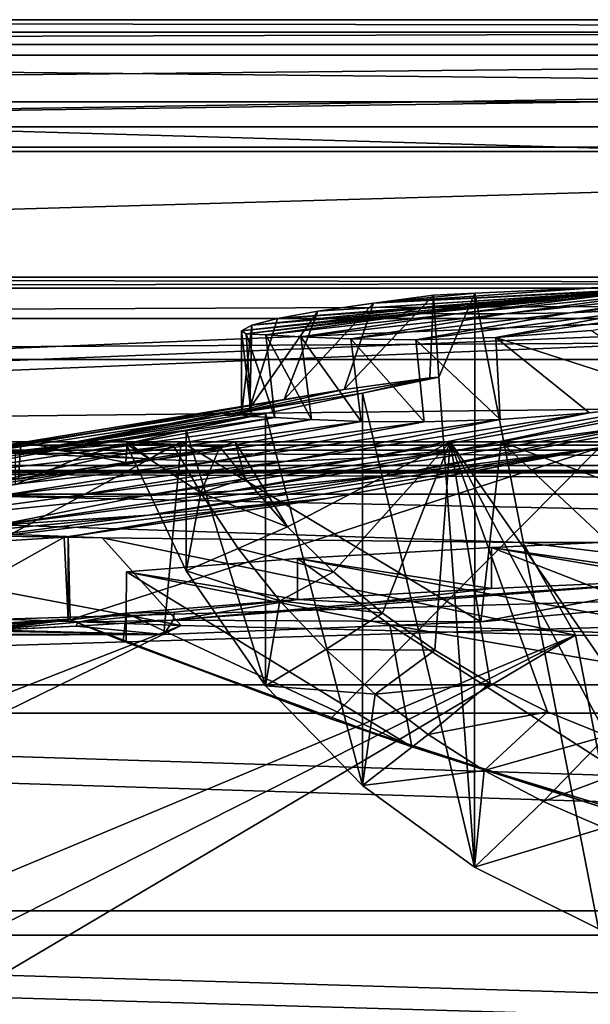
# Model space of a CAD drawing. Header units: metres. Extents: x 0 to 1004, y -708 to 0.
# Tile 73 of 103: x 339 to 408, y -120 to 0. Entities that reach past the tile are written whole.
import ezdxf

# ---------------------------------------------------------------- set-up
doc = ezdxf.new("R2010")
doc.units = ezdxf.units.M

msp = doc.modelspace()

# ---------------------------------------------------------------- linework, layer by layer
at = {"layer": 'top'}
for points in [[(987.022156, -4.297202, 163.059692), (17.022282, -4.297202, 163.059692), (987.022156, -4.297202, 176.059937)], [(17.022282, -4.297202, 163.059692), (17.022282, -4.297202, 176.059692), (987.022156, -4.297202, 176.059937)], [(987.022156, -4.297202, 176.059937), (17.022282, -4.297202, 176.059692), (17.022282, -4.297202, 2050.059814)], [(17.022282, -4.297202, 2063.059814), (987.022156, -4.297202, 2063.059814), (17.022282, -4.297202, 2050.059814)], [(987.022156, -4.297202, 2063.059814), (987.022156, -4.297202, 2050.059814), (17.022282, -4.297202, 2050.059814)], [(17.022282, -4.297202, 2050.059814), (987.022156, -4.297202, 2050.059814), (987.022156, -4.297202, 176.059937)], [(987.022156, -4.297202, 2063.059814), (17.022282, -4.297202, 2063.059814), (953.022278, -31.297201, 2063.059814)], [(953.022278, -31.297201, 2063.059814), (17.022282, -4.297202, 2063.059814), (51.022282, -31.297201, 2063.059814)], [(987.022156, -4.297202, 163.059692), (51.022282, -31.297201, 163.059692), (17.022282, -4.297202, 163.059692)], [(953.022278, -31.297201, 163.059692), (51.022282, -31.297201, 163.059692), (987.022156, -4.297202, 163.059692)], [(445.431732, -30.343277, 1378.304565), (405.0112, -33.7244, 1458.471924), (406.775726, -33.547527, 1378.303345)], [(444.423309, -30.665686, 1458.603882), (405.0112, -33.7244, 1458.471924), (445.431732, -30.343277, 1378.304565)], [(405.202942, -33.707504, 1538.643555), (405.0112, -33.7244, 1458.471924), (444.423309, -30.665686, 1458.603882)], [(445.460052, -30.860767, 1538.892822), (405.202942, -33.707504, 1538.643555), (444.423309, -30.665686, 1458.603882)], [(407.359772, -33.450592, 1618.776489), (405.202942, -33.707504, 1538.643555), (445.460052, -30.860767, 1538.892822)], [(448.494141, -30.01231, 1297.98877), (445.431732, -30.343277, 1378.304565), (406.775726, -33.547527, 1378.303345)], [(448.494141, -30.01231, 1297.98877), (406.775726, -33.547527, 1378.303345), (410.50473, -33.398254, 1298.051392)], [(448.542908, -30.894201, 1619.12146), (407.359772, -33.450592, 1618.776489), (445.460052, -30.860767, 1538.892822)], [(407.359772, -33.450592, 1618.776489), (448.542908, -30.894201, 1619.12146), (411.47229, -33.082756, 1698.821655)], [(953.022278, -31.297201, 2063.059814), (51.022282, -31.297201, 2063.059814), (948.022217, -32.636967, 2063.059814)], [(51.022282, -31.297201, 2063.059814), (56.022282, -32.636948, 2063.059814), (948.022217, -32.636967, 2063.059814)], [(51.022282, -31.297201, 163.059692), (953.022278, -31.297201, 163.059692), (56.022282, -32.636948, 163.059692)], [(953.022278, -31.297201, 163.059692), (948.022217, -32.636967, 163.059692), (56.022282, -32.636948, 163.059692)], [(408.952698, -32.54953, 1924.893555), (381.552948, -34.445732, 1858.187988), (425.519135, -32.142326, 1858.454956)], [(425.519135, -32.142326, 1858.454956), (381.552948, -34.445732, 1858.187988), (417.522095, -32.652935, 1778.727539)], [(948.022217, -32.636967, 2063.059814), (56.022282, -32.636948, 2063.059814), (59.682533, -36.297203, 2063.059814)], [(56.022282, -32.636948, 163.059692), (948.022217, -32.636967, 163.059692), (59.682533, -36.297203, 163.059692)], [(948.022217, -32.636967, 2063.059814), (59.682533, -36.297203, 2063.059814), (944.362, -36.297272, 2063.059814)], [(948.022217, -32.636967, 163.059692), (944.362, -36.297272, 163.059692), (59.682533, -36.297203, 163.059692)], [(374.795319, -35.436134, 1778.381714), (369.865967, -36.320198, 1698.452515), (411.47229, -33.082756, 1698.821655)], [(411.47229, -33.082756, 1698.821655), (369.865967, -36.320198, 1698.452515), (386.877716, -35.141056, 1618.606567)], [(381.552948, -34.445732, 1858.187988), (374.795319, -35.436134, 1778.381714), (417.522095, -32.652935, 1778.727539)], [(417.522095, -32.652935, 1778.727539), (374.795319, -35.436134, 1778.381714), (411.47229, -33.082756, 1698.821655)], [(381.552948, -34.445732, 1858.187988), (388.832489, -33.492184, 1926.758911), (377.972412, -44.951412, 1818.617554)], [(377.972412, -44.951412, 1818.617554), (388.832489, -33.492184, 1926.758911), (388.404816, -43.546047, 1923.056763)], [(408.952698, -32.54953, 1924.893555), (393.865875, -33.244953, 1926.012573), (381.552948, -34.445732, 1858.187988)], [(393.865875, -33.244953, 1926.012573), (388.832489, -33.492184, 1926.758911), (381.552948, -34.445732, 1858.187988)], [(386.877716, -35.141056, 1618.606567), (407.359772, -33.450592, 1618.776489), (411.47229, -33.082756, 1698.821655)], [(405.202942, -33.707504, 1538.643555), (407.359772, -33.450592, 1618.776489), (386.877716, -35.141056, 1618.606567)], [(391.582062, -35.745182, 1298.079346), (410.50473, -33.398254, 1298.051392), (387.53595, -35.726719, 1378.302612)], [(410.50473, -33.398254, 1298.051392), (406.775726, -33.547527, 1378.303345), (387.53595, -35.726719, 1378.302612)], [(388.832489, -33.492184, 1926.758911), (389.482483, -43.460144, 1932.42395), (388.404816, -43.546047, 1923.056763)], [(389.482483, -43.460144, 1932.42395), (388.832489, -33.492184, 1926.758911), (393.865875, -33.244953, 1926.012573)], [(389.482483, -43.460144, 1932.42395), (393.865875, -33.244953, 1926.012573), (393.815125, -103.017258, 1966.300659)], [(397.538635, -35.766987, 1217.950195), (416.190887, -33.230473, 1217.874634), (391.582062, -35.745182, 1298.079346)], [(416.190887, -33.230473, 1217.874634), (410.50473, -33.398254, 1298.051392), (391.582062, -35.745182, 1298.079346)], [(393.815125, -103.017258, 1966.300659), (393.865875, -33.244953, 1926.012573), (408.898651, -110.513107, 1969.906494)], [(393.865875, -33.244953, 1926.012573), (408.952698, -32.54953, 1924.893555), (408.898651, -110.513107, 1969.906494)], [(405.406281, -35.632977, 1137.953247), (423.835175, -32.922432, 1137.810425), (397.538635, -35.766987, 1217.950195)], [(423.835175, -32.922432, 1137.810425), (416.190887, -33.230473, 1217.874634), (397.538635, -35.766987, 1217.950195)], [(415.168579, -35.199718, 1058.17627), (433.463104, -32.38266, 1057.966797), (405.406281, -35.632977, 1137.953247)], [(433.463104, -32.38266, 1057.966797), (423.835175, -32.922432, 1137.810425), (405.406281, -35.632977, 1137.953247)], [(374.795319, -35.436134, 1778.381714), (381.552948, -34.445732, 1858.187988), (370.676178, -46.15657, 1713.907837)], [(370.676178, -46.15657, 1713.907837), (381.552948, -34.445732, 1858.187988), (377.972412, -44.951412, 1818.617554)], [(405.0112, -33.7244, 1458.471924), (405.202942, -33.707504, 1538.643555), (385.18399, -35.600239, 1538.515503)], [(385.18399, -35.600239, 1538.515503), (405.202942, -33.707504, 1538.643555), (386.877716, -35.141056, 1618.606567)], [(385.407532, -35.775898, 1458.400879), (405.0112, -33.7244, 1458.471924), (385.18399, -35.600239, 1538.515503)], [(387.53595, -35.726719, 1378.302612), (406.775726, -33.547527, 1378.303345), (385.407532, -35.775898, 1458.400879)], [(406.775726, -33.547527, 1378.303345), (405.0112, -33.7244, 1458.471924), (385.407532, -35.775898, 1458.400879)], [(415.168579, -35.199718, 1058.17627), (396.444214, -38.618702, 1058.354858), (426.803009, -34.333977, 978.705688)], [(396.444214, -38.618702, 1058.354858), (408.012238, -37.7757, 978.921326), (426.803009, -34.333977, 978.705688)], [(366.76001, -37.12558, 1618.439819), (365.49234, -37.825649, 1538.384521), (385.18399, -35.600239, 1538.515503)], [(385.18399, -35.600239, 1538.515503), (365.49234, -37.825649, 1538.384521), (385.407532, -35.775898, 1458.400879)], [(365.49234, -37.825649, 1538.384521), (366.063171, -38.191078, 1458.325195), (385.407532, -35.775898, 1458.400879)], [(385.407532, -35.775898, 1458.400879), (366.063171, -38.191078, 1458.325195), (387.53595, -35.726719, 1378.302612)], [(366.063171, -38.191078, 1458.325195), (368.457397, -38.297794, 1378.301758), (387.53595, -35.726719, 1378.302612)], [(369.865967, -36.320198, 1698.452515), (374.795319, -35.436134, 1778.381714), (366.522369, -47.207523, 1609.020386)], [(366.522369, -47.207523, 1609.020386), (374.795319, -35.436134, 1778.381714), (370.676178, -46.15657, 1713.907837)], [(369.865967, -36.320198, 1698.452515), (366.76001, -37.12558, 1618.439819), (386.877716, -35.141056, 1618.606567)], [(386.877716, -35.141056, 1618.606567), (366.76001, -37.12558, 1618.439819), (385.18399, -35.600239, 1538.515503)], [(387.53595, -35.726719, 1378.302612), (368.457397, -38.297794, 1378.301758), (391.582062, -35.745182, 1298.079346)], [(368.457397, -38.297794, 1378.301758), (372.698181, -38.526585, 1298.102295), (391.582062, -35.745182, 1298.079346)], [(391.582062, -35.745182, 1298.079346), (372.698181, -38.526585, 1298.102295), (397.538635, -35.766987, 1217.950195)], [(372.698181, -38.526585, 1298.102295), (378.778442, -38.793159, 1218.015137), (397.538635, -35.766987, 1217.950195)], [(397.538635, -35.766987, 1217.950195), (378.778442, -38.793159, 1218.015137), (405.406281, -35.632977, 1137.953247)], [(378.778442, -38.793159, 1218.015137), (386.696136, -38.891628, 1138.075073), (405.406281, -35.632977, 1137.953247)], [(405.406281, -35.632977, 1137.953247), (386.696136, -38.891628, 1138.075073), (415.168579, -35.199718, 1058.17627)], [(386.696136, -38.891628, 1138.075073), (396.444214, -38.618702, 1058.354858), (415.168579, -35.199718, 1058.17627)], [(59.682533, -36.297203, 2063.059814), (61.022282, -41.297203, 2063.059814), (944.362, -36.297272, 2063.059814)], [(59.682533, -36.297203, 163.059692), (944.362, -36.297272, 163.059692), (61.022282, -41.297203, 163.059692)], [(944.362, -36.297272, 2063.059814), (61.022282, -41.297203, 2063.059814), (943.022278, -41.297325, 2063.059814)], [(944.362, -36.297272, 163.059692), (943.022278, -41.297325, 163.059692), (61.022282, -41.297203, 163.059692)], [(366.76001, -37.12558, 1618.439819), (369.865967, -36.320198, 1698.452515), (366.522369, -47.207523, 1609.020386)], [(365.49234, -37.825649, 1538.384521), (366.76001, -37.12558, 1618.439819), (365.508514, -48.041042, 1504.057007)], [(366.063171, -38.191078, 1458.325195), (365.49234, -37.825649, 1538.384521), (366.729797, -48.234787, 1428.911499)], [(365.49234, -37.825649, 1538.384521), (365.508514, -48.041042, 1504.057007), (366.729797, -48.234787, 1428.911499)], [(366.76001, -37.12558, 1618.439819), (366.522369, -47.207523, 1609.020386), (365.508514, -48.041042, 1504.057007)], [(368.457397, -38.297794, 1378.301758), (366.063171, -38.191078, 1458.325195), (369.556976, -48.350975, 1353.808228)], [(366.063171, -38.191078, 1458.325195), (366.729797, -48.234787, 1428.911499), (369.556976, -48.350975, 1353.808228)], [(408.012238, -37.7757, 978.921326), (396.444214, -38.618702, 1058.354858), (420.267303, -46.328548, 906.060059)], [(372.698181, -38.526585, 1298.102295), (368.457397, -38.297794, 1378.301758), (373.996002, -48.595257, 1278.78125)], [(368.457397, -38.297794, 1378.301758), (369.556976, -48.350975, 1353.808228), (373.996002, -48.595257, 1278.78125)], [(378.778442, -38.793159, 1218.015137), (372.698181, -38.526585, 1298.102295), (380.044922, -48.828663, 1203.866821)], [(372.698181, -38.526585, 1298.102295), (373.996002, -48.595257, 1278.78125), (380.044922, -48.828663, 1203.866821)], [(386.696136, -38.891628, 1138.075073), (378.778442, -38.793159, 1218.015137), (387.700684, -48.883198, 1129.102783)], [(378.778442, -38.793159, 1218.015137), (380.044922, -48.828663, 1203.866821), (387.700684, -48.883198, 1129.102783)], [(396.444214, -38.618702, 1058.354858), (386.696136, -38.891628, 1138.075073), (396.959747, -48.592743, 1054.522583)], [(386.696136, -38.891628, 1138.075073), (387.700684, -48.883198, 1129.102783), (396.959747, -48.592743, 1054.522583)], [(420.267303, -46.328548, 906.060059), (396.444214, -38.618702, 1058.354858), (407.817749, -47.794231, 980.159058)], [(396.444214, -38.618702, 1058.354858), (396.959747, -48.592743, 1054.522583), (407.817749, -47.794231, 980.159058)], [(61.022282, -41.297203, 2063.059814), (61.022282, -51.297203, 2063.059814), (943.022278, -41.297325, 2063.059814)], [(61.022282, -41.297203, 163.059692), (943.022278, -41.297325, 163.059692), (61.022282, -51.297203, 163.059692)], [(943.022278, -41.297325, 2063.059814), (61.022282, -51.297203, 2063.059814), (943.0224, -51.297203, 2063.059814)], [(943.022278, -41.297325, 163.059692), (943.0224, -51.297203, 163.059692), (61.022282, -51.297203, 163.059692)], [(414.535828, -49.244396, 784.627014), (444.250244, -42.260258, 784.561279), (392.343628, -52.244411, 906.060059)], [(444.250244, -42.260258, 784.561279), (420.267303, -46.328548, 906.060059), (392.343628, -52.244411, 906.060059)], [(363.219818, -48.120342, 1923.056763), (388.404816, -43.546047, 1923.056763), (380.217804, -45.406326, 1935.214111)], [(388.404816, -43.546047, 1923.056763), (363.219818, -48.120342, 1923.056763), (377.972412, -44.951412, 1818.617554)], [(380.217804, -45.406326, 1935.214111), (389.482483, -43.460144, 1932.42395), (393.815125, -103.017258, 1966.300659)], [(388.404816, -43.546047, 1923.056763), (389.482483, -43.460144, 1932.42395), (380.217804, -45.406326, 1935.214111)], [(363.219818, -48.120342, 1923.056763), (328.586365, -53.445087, 1818.556274), (377.972412, -44.951412, 1818.617554)], [(377.972412, -44.951412, 1818.617554), (328.586365, -53.445087, 1818.556274), (370.676178, -46.15657, 1713.907837)], [(363.219818, -48.120342, 1923.056763), (380.217804, -45.406326, 1935.214111), (368.39978, -47.850792, 1940.321289)], [(368.39978, -47.850792, 1940.321289), (380.217804, -45.406326, 1935.214111), (380.194977, -93.088722, 1962.748779)], [(380.217804, -45.406326, 1935.214111), (393.815125, -103.017258, 1966.300659), (380.194977, -93.088722, 1962.748779)], [(408.444366, -52.133327, 664.056458), (440.668976, -44.920795, 664.056458), (384.502838, -55.234798, 784.684448)], [(440.668976, -44.920795, 664.056458), (414.535828, -49.244396, 784.627014), (384.502838, -55.234798, 784.684448)], [(328.586365, -53.445087, 1818.556274), (322.434326, -54.059696, 1713.830444), (370.676178, -46.15657, 1713.907837)], [(370.676178, -46.15657, 1713.907837), (322.434326, -54.059696, 1713.830444), (366.522369, -47.207523, 1609.020386)], [(392.343628, -52.244411, 906.060059), (420.267303, -46.328548, 906.060059), (380.812561, -53.238743, 980.282288)], [(420.267303, -46.328548, 906.060059), (407.817749, -47.794231, 980.159058), (380.812561, -53.238743, 980.282288)], [(322.434326, -54.059696, 1713.830444), (318.92099, -54.707317, 1608.970215), (366.522369, -47.207523, 1609.020386)], [(366.522369, -47.207523, 1609.020386), (318.92099, -54.707317, 1608.970215), (341.837433, -52.003891, 1504.057007)], [(338.034821, -52.694641, 1923.056885), (368.39978, -47.850792, 1940.321289), (358.754669, -49.900101, 1946.745972)], [(338.034821, -52.694641, 1923.056885), (363.219818, -48.120342, 1923.056763), (368.39978, -47.850792, 1940.321289)], [(341.837433, -52.003891, 1504.057007), (365.508514, -48.041042, 1504.057007), (366.522369, -47.207523, 1609.020386)], [(358.754669, -49.900101, 1946.745972), (368.39978, -47.850792, 1940.321289), (368.404144, -80.975189, 1959.44397)], [(368.39978, -47.850792, 1940.321289), (380.194977, -93.088722, 1962.748779), (368.404144, -80.975189, 1959.44397)], [(380.812561, -53.238743, 980.282288), (407.817749, -47.794231, 980.159058), (370.773468, -53.682358, 1054.716309)], [(407.817749, -47.794231, 980.159058), (396.959747, -48.592743, 1054.522583), (370.773468, -53.682358, 1054.716309)], [(363.219818, -48.120342, 1923.056763), (338.034821, -52.694641, 1923.056885), (328.586365, -53.445087, 1818.556274)], [(366.729797, -48.234787, 1428.911499), (365.508514, -48.041042, 1504.057007), (341.837433, -52.003891, 1504.057007)], [(342.945557, -52.326302, 1428.981689), (366.729797, -48.234787, 1428.911499), (341.837433, -52.003891, 1504.057007)], [(369.556976, -48.350975, 1353.808228), (366.729797, -48.234787, 1428.911499), (342.945557, -52.326302, 1428.981689)], [(345.533508, -52.630741, 1353.942505), (369.556976, -48.350975, 1353.808228), (342.945557, -52.326302, 1428.981689)], [(373.996002, -48.595257, 1278.78125), (369.556976, -48.350975, 1353.808228), (345.533508, -52.630741, 1353.942505)], [(349.608521, -53.044209, 1278.967163), (373.996002, -48.595257, 1278.78125), (345.533508, -52.630741, 1353.942505)], [(380.044922, -48.828663, 1203.866821), (373.996002, -48.595257, 1278.78125), (349.608521, -53.044209, 1278.967163)], [(355.172638, -53.449196, 1204.084961), (380.044922, -48.828663, 1203.866821), (349.608521, -53.044209, 1278.967163)], [(387.700684, -48.883198, 1129.102783), (380.044922, -48.828663, 1203.866821), (355.172638, -53.449196, 1204.084961)], [(362.227173, -53.707546, 1129.325806), (387.700684, -48.883198, 1129.102783), (355.172638, -53.449196, 1204.084961)], [(370.773468, -53.682358, 1054.716309), (396.959747, -48.592743, 1054.522583), (362.227173, -53.707546, 1129.325806)], [(396.959747, -48.592743, 1054.522583), (387.700684, -48.883198, 1129.102783), (362.227173, -53.707546, 1129.325806)], [(351.472168, -51.539196, 1954.318237), (338.034821, -52.694641, 1923.056885), (358.754669, -49.900101, 1946.745972)], [(351.472168, -51.539196, 1954.318237), (358.754669, -49.900101, 1946.745972), (358.782196, -66.978455, 1956.58667)], [(358.754669, -49.900101, 1946.745972), (368.404144, -80.975189, 1959.44397), (358.782196, -66.978455, 1956.58667)], [(384.502838, -55.234798, 784.684448), (414.535828, -49.244396, 784.627014), (364.174011, -57.283676, 906.060059)], [(414.535828, -49.244396, 784.627014), (392.343628, -52.244411, 906.060059), (364.174011, -57.283676, 906.060059)], [(943.0224, -51.297203, 163.059692), (277.758484, -51.297203, 197.247162), (61.022282, -51.297203, 163.059692)], [(234.177872, -51.297203, 2037.609009), (496.239227, -51.297203, 2032.241211), (61.022282, -51.297203, 2063.059814)], [(496.239227, -51.297203, 2032.241211), (549.258301, -51.297203, 2034.755859), (61.022282, -51.297203, 2063.059814)], [(61.022282, -51.297203, 2063.059814), (549.258301, -51.297203, 2034.755859), (943.0224, -51.297203, 2063.059814)], [(286.669708, -51.297203, 2029.74585), (443.401367, -51.297203, 2027.190918), (234.177872, -51.297203, 2037.609009)], [(443.401367, -51.297203, 2027.190918), (496.239227, -51.297203, 2032.241211), (234.177872, -51.297203, 2037.609009)], [(318.295654, -51.297203, 203.297897), (277.758484, -51.297203, 197.247162), (943.0224, -51.297203, 163.059692)], [(286.669708, -51.297203, 2029.74585), (338.377258, -55.826614, 2018.356689), (338.67041, -51.297203, 2019.108521)], [(338.67041, -51.297203, 2019.108521), (390.865906, -51.297203, 2019.616333), (286.669708, -51.297203, 2029.74585)], [(390.865906, -51.297203, 2019.616333), (443.401367, -51.297203, 2027.190918), (286.669708, -51.297203, 2029.74585)], [(358.151459, -51.297203, 212.02446), (356.061646, -74.70504, 220.283951), (316.82135, -73.702324, 211.318314)], [(358.151459, -51.297203, 212.02446), (316.82135, -73.702324, 211.318314), (318.295654, -51.297203, 203.297897)], [(358.151459, -51.297203, 212.02446), (318.295654, -51.297203, 203.297897), (943.0224, -51.297203, 163.059692)], [(338.377258, -55.826614, 2018.356689), (351.423187, -53.833424, 2015.596313), (338.67041, -51.297203, 2019.108521)], [(338.67041, -51.297203, 2019.108521), (351.423187, -53.833424, 2015.596313), (351.57663, -51.297203, 2016.019043)], [(338.67041, -51.297203, 2019.108521), (351.57663, -51.297203, 2016.019043), (390.865906, -51.297203, 2019.616333)], [(351.423187, -53.833424, 2015.596313), (354.35553, -53.3606, 2014.955078), (351.57663, -51.297203, 2016.019043)], [(351.57663, -51.297203, 2016.019043), (354.35553, -53.3606, 2014.955078), (362.871216, -51.899426, 2014.349121)], [(351.57663, -51.297203, 2016.019043), (362.871216, -51.899426, 2014.349121), (364.732208, -51.297203, 2015.060059)], [(351.57663, -51.297203, 2016.019043), (364.732208, -51.297203, 2015.060059), (390.865906, -51.297203, 2019.616333)], [(394.590271, -73.178268, 230.891495), (356.061646, -74.70504, 220.283951), (358.151459, -51.297203, 212.02446)], [(397.064728, -51.297203, 223.321609), (394.590271, -73.178268, 230.891495), (358.151459, -51.297203, 212.02446)], [(397.064728, -51.297203, 223.321609), (358.151459, -51.297203, 212.02446), (943.0224, -51.297203, 163.059692)], [(362.871216, -51.899426, 2014.349121), (365.940918, -55.744637, 2014.324463), (364.732208, -51.297203, 2015.060059)], [(364.732208, -51.297203, 2015.060059), (365.940918, -55.744637, 2014.324463), (371.081757, -61.629971, 2014.239868)], [(364.732208, -51.297203, 2015.060059), (371.081757, -61.629971, 2014.239868), (390.865906, -51.297203, 2019.616333)], [(371.081757, -61.629971, 2014.239868), (376.666718, -67.096123, 2014.293823), (390.865906, -51.297203, 2019.616333)], [(390.865906, -51.297203, 2019.616333), (376.666718, -67.096123, 2014.293823), (382.660004, -72.108322, 2014.473633)], [(382.660004, -72.108322, 2014.473633), (389.023285, -76.63533, 2014.771362), (390.865906, -51.297203, 2019.616333)], [(389.023285, -76.63533, 2014.771362), (395.716095, -80.649681, 2015.178345), (390.865906, -51.297203, 2019.616333)], [(390.865906, -51.297203, 2019.616333), (395.716095, -80.649681, 2015.178345), (402.696228, -84.127441, 2015.685913)], [(402.696228, -84.127441, 2015.685913), (409.920044, -87.048431, 2016.285034), (390.865906, -51.297203, 2019.616333)], [(409.920044, -87.048431, 2016.285034), (417.342743, -89.396393, 2016.967285), (390.865906, -51.297203, 2019.616333)], [(390.865906, -51.297203, 2019.616333), (417.342743, -89.396393, 2016.967285), (443.401367, -51.297203, 2027.190918)], [(394.590271, -73.178268, 230.891495), (397.064728, -51.297203, 223.321609), (418.158417, -71.029152, 237.296143)], [(397.064728, -51.297203, 223.321609), (441.92688, -67.970695, 242.474991), (418.158417, -71.029152, 237.296143)], [(397.064728, -51.297203, 223.321609), (443.377686, -51.297203, 236.582306), (441.92688, -67.970695, 242.474991)], [(943.0224, -51.297203, 163.059692), (443.377686, -51.297203, 236.582306), (397.064728, -51.297203, 223.321609)], [(318.92099, -54.707317, 1608.970215), (318.043152, -55.402069, 1504.057129), (341.837433, -52.003891, 1504.057007)], [(341.837433, -52.003891, 1504.057007), (318.043152, -55.402069, 1504.057129), (342.945557, -52.326302, 1428.981689)], [(318.043152, -55.402069, 1504.057129), (321.388947, -56.256416, 1354.045044), (342.945557, -52.326302, 1428.981689)], [(342.945557, -52.326302, 1428.981689), (321.388947, -56.256416, 1354.045044), (345.533508, -52.630741, 1353.942505)], [(321.388947, -56.256416, 1354.045044), (349.608521, -53.044209, 1278.967163), (345.533508, -52.630741, 1353.942505)], [(346.19519, -53.027618, 1969.005981), (338.034821, -52.694641, 1923.056885), (351.472168, -51.539196, 1954.318237)], [(344.421021, -62.856411, 663.09668), (344.657837, -72.940102, 662.833008), (408.973511, -52.034935, 663.380066)], [(344.421021, -62.856411, 663.09668), (408.973511, -52.034935, 663.380066), (375.887054, -58.173946, 664.056458)], [(344.657837, -72.940102, 662.833008), (376.314453, -84.957024, 662.518494), (408.973511, -52.034935, 663.380066)], [(357.183289, -51.719677, 1984.394653), (346.19519, -53.027618, 1969.005981), (351.472168, -51.539196, 1954.318237)], [(354.35553, -53.3606, 2014.955078), (346.19519, -53.027618, 1969.005981), (357.183289, -51.719677, 1984.394653)], [(357.183289, -51.719677, 1984.394653), (351.472168, -51.539196, 1954.318237), (360.562256, -57.498306, 1984.825684)], [(351.472168, -51.539196, 1954.318237), (358.782196, -66.978455, 1956.58667), (360.562256, -57.498306, 1984.825684)], [(353.603912, -57.857521, 980.373413), (392.343628, -52.244411, 906.060059), (380.812561, -53.238743, 980.282288)], [(364.174011, -57.283676, 906.060059), (392.343628, -52.244411, 906.060059), (353.603912, -57.857521, 980.373413)], [(375.887054, -58.173946, 664.056458), (408.444366, -52.133327, 664.056458), (354.203156, -60.211025, 784.734924)], [(408.444366, -52.133327, 664.056458), (384.502838, -55.234798, 784.684448), (354.203156, -60.211025, 784.734924)], [(362.871216, -51.899426, 2014.349121), (354.35553, -53.3606, 2014.955078), (357.183289, -51.719677, 1984.394653)], [(360.562256, -57.498306, 1984.825684), (362.871216, -51.899426, 2014.349121), (357.183289, -51.719677, 1984.394653)], [(365.940918, -55.744637, 2014.324463), (362.871216, -51.899426, 2014.349121), (360.562256, -57.498306, 1984.825684)], [(408.973511, -52.034935, 663.380066), (408.444366, -52.133327, 664.056458), (375.887054, -58.173946, 664.056458)], [(408.973511, -52.034935, 663.380066), (376.314453, -84.957024, 662.518494), (408.947021, -95.601303, 662.239807)], [(338.034912, -56.4869, 1923.057007), (354.35553, -53.3606, 2014.955078), (315.591125, -59.184364, 1983.377441)], [(354.35553, -53.3606, 2014.955078), (351.423187, -53.833424, 2015.596313), (315.591125, -59.184364, 1983.377441)], [(315.591125, -59.184364, 1983.377441), (351.423187, -53.833424, 2015.596313), (338.377258, -55.826614, 2018.356689)], [(321.388947, -56.256416, 1354.045044), (330.166107, -57.344852, 1204.248535), (349.608521, -53.044209, 1278.967163)], [(330.166107, -57.344852, 1204.248535), (355.172638, -53.449196, 1204.084961), (349.608521, -53.044209, 1278.967163)], [(355.172638, -53.449196, 1204.084961), (330.166107, -57.344852, 1204.248535), (362.227173, -53.707546, 1129.325806)], [(362.227173, -53.707546, 1129.325806), (330.166107, -57.344852, 1204.248535), (336.60434, -57.777592, 1129.492065)], [(370.773468, -53.682358, 1054.716309), (362.227173, -53.707546, 1129.325806), (336.60434, -57.777592, 1129.492065)], [(336.60434, -57.777592, 1129.492065), (344.415314, -57.985592, 1054.859985), (370.773468, -53.682358, 1054.716309)], [(338.034821, -52.694641, 1923.056885), (346.19519, -53.027618, 1969.005981), (338.034912, -56.4869, 1923.057007)], [(338.034912, -56.4869, 1923.057007), (346.19519, -53.027618, 1969.005981), (354.35553, -53.3606, 2014.955078)], [(344.415314, -57.985592, 1054.859985), (353.603912, -57.857521, 980.373413), (380.812561, -53.238743, 980.282288)], [(344.415314, -57.985592, 1054.859985), (380.812561, -53.238743, 980.282288), (370.773468, -53.682358, 1054.716309)], [(354.203156, -60.211025, 784.734924), (384.502838, -55.234798, 784.684448), (335.799805, -61.432766, 906.060059)], [(384.502838, -55.234798, 784.684448), (364.174011, -57.283676, 906.060059), (335.799805, -61.432766, 906.060059)], [(371.081757, -61.629971, 2014.239868), (365.940918, -55.744637, 2014.324463), (360.562256, -57.498306, 1984.825684)], [(335.799805, -61.432766, 906.060059), (364.174011, -57.283676, 906.060059), (353.603912, -57.857521, 980.373413)], [(336.60434, -57.777592, 1129.492065), (317.914856, -61.499485, 1054.963257), (344.415314, -57.985592, 1054.859985)], [(317.914856, -61.499485, 1054.963257), (353.603912, -57.857521, 980.373413), (344.415314, -57.985592, 1054.859985)], [(317.914856, -61.499485, 1054.963257), (335.799805, -61.432766, 906.060059), (353.603912, -57.857521, 980.373413)], [(354.203156, -60.211025, 784.734924), (323.948792, -64.13002, 784.502808), (375.887054, -58.173946, 664.056458)], [(323.948792, -64.13002, 784.502808), (343.93512, -62.907749, 664.155151), (375.887054, -58.173946, 664.056458)], [(375.887054, -58.173946, 664.056458), (343.93512, -62.907749, 664.155151), (344.421021, -62.856411, 663.09668)], [(360.562256, -57.498306, 1984.825684), (358.782196, -66.978455, 1956.58667), (365.097778, -64.259834, 1985.381958)], [(371.081757, -61.629971, 2014.239868), (360.562256, -57.498306, 1984.825684), (365.097778, -64.259834, 1985.381958)], [(335.799805, -61.432766, 906.060059), (307.622009, -64.645462, 906.080139), (354.203156, -60.211025, 784.734924)], [(307.622009, -64.645462, 906.080139), (323.948792, -64.13002, 784.502808), (354.203156, -60.211025, 784.734924)], [(376.666718, -67.096123, 2014.293823), (371.081757, -61.629971, 2014.239868), (365.097778, -64.259834, 1985.381958)], [(344.421143, -72.843178, 664.056396), (343.93512, -62.907749, 664.155151), (323.913574, -74.130554, 784.733643)], [(343.93512, -62.907749, 664.155151), (323.948792, -64.13002, 784.502808), (323.913574, -74.130554, 784.733643)], [(344.421021, -62.856411, 663.09668), (343.93512, -62.907749, 664.155151), (344.421143, -72.843178, 664.056396)], [(344.657837, -72.940102, 662.833008), (344.421021, -62.856411, 663.09668), (344.421143, -72.843178, 664.056396)], [(422.224609, -67.947922, 337.553101), (422.224609, -62.947922, 337.553131), (395.89447, -64.146172, 433.573334)], [(442.803711, -72.258545, 427.685455), (395.89447, -64.146172, 433.573334), (422.224609, -62.947922, 337.553131)], [(358.782196, -66.978455, 1956.58667), (370.168457, -70.617096, 1986.088989), (365.097778, -64.259834, 1985.381958)], [(365.097778, -64.259834, 1985.381958), (370.168457, -70.617096, 1986.088989), (376.666718, -67.096123, 2014.293823)], [(395.89447, -69.146164, 433.573303), (395.89447, -64.146172, 433.573334), (372.306519, -65.476166, 530.302002)], [(372.306519, -65.476166, 530.302002), (395.89447, -64.146172, 433.573334), (423.886719, -75.021164, 527.793945)], [(395.89447, -69.146164, 433.573303), (422.224609, -67.947922, 337.553101), (395.89447, -64.146172, 433.573334)], [(423.886719, -75.021164, 527.793945), (395.89447, -64.146172, 433.573334), (442.803711, -72.258545, 427.685455)], [(372.306549, -70.476166, 530.301941), (372.306519, -65.476166, 530.302002), (351.506531, -67.122879, 627.525818)], [(383.522034, -73.544754, 627.69397), (351.506531, -67.122879, 627.525818), (372.306519, -65.476166, 530.302002)], [(372.306549, -70.476166, 530.301941), (395.89447, -69.146164, 433.573303), (372.306519, -65.476166, 530.302002)], [(423.886719, -75.021164, 527.793945), (383.522034, -73.544754, 627.69397), (372.306519, -65.476166, 530.302002)], [(358.782196, -66.978455, 1956.58667), (368.404144, -80.975189, 1959.44397), (370.168457, -70.617096, 1986.088989)], [(351.480469, -72.125359, 627.656799), (351.506531, -67.122879, 627.525818), (386.213074, -88.368797, 628.082153)], [(351.480469, -72.125359, 627.656799), (372.306549, -70.476166, 530.301941), (351.506531, -67.122879, 627.525818)], [(386.213074, -88.368797, 628.082153), (351.506531, -67.122879, 627.525818), (383.522034, -73.544754, 627.69397)], [(357.170837, -72.967789, 430.611694), (394.590271, -73.178268, 230.891495), (422.224609, -67.947922, 337.553101)], [(357.170837, -72.967789, 430.611694), (422.224609, -67.947922, 337.553101), (380.688019, -70.919998, 430.611694)], [(370.168457, -70.617096, 1986.088989), (382.660004, -72.108322, 2014.473633), (376.666718, -67.096123, 2014.293823)], [(422.224609, -67.947922, 337.553101), (395.89447, -69.146164, 433.573303), (380.688019, -70.919998, 430.611694)], [(394.590271, -73.178268, 230.891495), (418.158417, -71.029152, 237.296143), (422.224609, -67.947922, 337.553101)], [(380.688019, -70.919998, 430.611694), (395.89447, -69.146164, 433.573303), (372.306549, -70.476166, 530.301941)], [(351.480469, -72.125359, 627.656799), (357.368317, -72.02578, 547.33429), (372.306549, -70.476166, 530.301941)], [(357.368317, -72.02578, 547.33429), (357.170837, -72.967789, 430.611694), (372.306549, -70.476166, 530.301941)], [(372.306549, -70.476166, 530.301941), (357.170837, -72.967789, 430.611694), (380.688019, -70.919998, 430.611694)], [(368.404144, -80.975189, 1959.44397), (375.736908, -76.52832, 1986.928467), (370.168457, -70.617096, 1986.088989)], [(370.168457, -70.617096, 1986.088989), (375.736908, -76.52832, 1986.928467), (382.660004, -72.108322, 2014.473633)], [(293.626007, -76.976013, 784.993225), (344.421143, -72.843178, 664.056396), (323.913574, -74.130554, 784.733643)], [(311.675659, -76.46579, 664.056396), (344.421143, -72.843178, 664.056396), (293.626007, -76.976013, 784.993225)], [(344.421143, -72.843178, 664.056396), (311.675659, -76.46579, 664.056396), (333.822174, -74.252205, 547.334473)], [(344.421143, -72.843178, 664.056396), (333.822174, -74.252205, 547.334473), (344.657837, -72.940102, 662.833008)], [(333.822174, -74.252205, 547.334473), (345.604462, -73.222527, 547.334351), (344.657837, -72.940102, 662.833008)], [(351.089478, -75.518707, 629.583435), (344.657837, -72.940102, 662.833008), (351.480469, -72.125359, 627.656799)], [(344.657837, -72.940102, 662.833008), (345.604462, -73.222527, 547.334351), (351.480469, -72.125359, 627.656799)], [(376.360352, -84.973488, 629.057312), (344.657837, -72.940102, 662.833008), (351.089478, -75.518707, 629.583435)], [(376.314453, -84.957024, 662.518494), (344.657837, -72.940102, 662.833008), (376.360352, -84.973488, 629.057312)], [(345.390564, -73.718033, 430.611694), (356.061646, -74.70504, 220.283951), (357.170837, -72.967789, 430.611694)], [(345.390564, -73.718033, 430.611694), (357.170837, -72.967789, 430.611694), (345.604462, -73.222527, 547.334351)], [(345.604462, -73.222527, 547.334351), (357.368317, -72.02578, 547.33429), (351.480469, -72.125359, 627.656799)], [(357.170837, -72.967789, 430.611694), (357.368317, -72.02578, 547.33429), (345.604462, -73.222527, 547.334351)], [(351.462006, -75.667953, 627.749573), (351.089478, -75.518707, 629.583435), (351.480469, -72.125359, 627.656799)], [(351.462006, -75.667953, 627.749573), (351.480469, -72.125359, 627.656799), (386.213074, -88.368797, 628.082153)], [(356.061646, -74.70504, 220.283951), (394.590271, -73.178268, 230.891495), (357.170837, -72.967789, 430.611694)], [(375.736908, -76.52832, 1986.928467), (389.023285, -76.63533, 2014.771362), (382.660004, -72.108322, 2014.473633)], [(316.82135, -73.702324, 211.318314), (356.061646, -74.70504, 220.283951), (310.000061, -74.871391, 430.611694)], [(333.822174, -74.252205, 547.334473), (333.599579, -74.285515, 430.611694), (345.390564, -73.718033, 430.611694)], [(333.599579, -74.285515, 430.611694), (356.061646, -74.70504, 220.283951), (345.390564, -73.718033, 430.611694)], [(345.390564, -73.718033, 430.611694), (345.604462, -73.222527, 547.334351), (333.822174, -74.252205, 547.334473)], [(425.361176, -100.312408, 628.394897), (383.522034, -73.544754, 627.69397), (416.271942, -79.233582, 627.842957)], [(425.361176, -100.312408, 628.394897), (386.213074, -88.368797, 628.082153), (383.522034, -73.544754, 627.69397)], [(416.271942, -79.233582, 627.842957), (383.522034, -73.544754, 627.69397), (423.886719, -75.021164, 527.793945)], [(310.000061, -74.871391, 430.611694), (356.061646, -74.70504, 220.283951), (321.80127, -74.669998, 430.611694)], [(356.061646, -74.70504, 220.283951), (333.599579, -74.285515, 430.611694), (321.80127, -74.669998, 430.611694)], [(386.213074, -88.368797, 628.082153), (376.360352, -84.973488, 629.057312), (351.089478, -75.518707, 629.583435)], [(351.089478, -75.518707, 629.583435), (351.462006, -75.667953, 627.749573), (386.213074, -88.368797, 628.082153)], [(375.736908, -76.52832, 1986.928467), (368.404144, -80.975189, 1959.44397), (381.764343, -81.956757, 1987.883667)], [(389.023285, -76.63533, 2014.771362), (375.736908, -76.52832, 1986.928467), (381.764343, -81.956757, 1987.883667)], [(395.716095, -80.649681, 2015.178345), (389.023285, -76.63533, 2014.771362), (381.764343, -81.956757, 1987.883667)], [(368.404144, -80.975189, 1959.44397), (380.194977, -93.088722, 1962.748779), (381.764343, -81.956757, 1987.883667)], [(395.716095, -80.649681, 2015.178345), (381.764343, -81.956757, 1987.883667), (388.207245, -86.867455, 1988.937378)], [(402.696228, -84.127441, 2015.685913), (395.716095, -80.649681, 2015.178345), (388.207245, -86.867455, 1988.937378)], [(381.764343, -81.956757, 1987.883667), (380.194977, -93.088722, 1962.748779), (388.207245, -86.867455, 1988.937378)], [(408.947021, -95.601303, 662.239807), (376.314453, -84.957024, 662.518494), (409.012482, -95.621124, 629.057373)], [(376.314453, -84.957024, 662.518494), (376.360352, -84.973488, 629.057312), (409.012482, -95.621124, 629.057373)], [(388.207245, -86.867455, 1988.937378), (395.022125, -91.230675, 1990.072144), (402.696228, -84.127441, 2015.685913)], [(395.022125, -91.230675, 1990.072144), (409.920044, -87.048431, 2016.285034), (402.696228, -84.127441, 2015.685913)], [(409.012482, -95.621124, 629.057373), (376.360352, -84.973488, 629.057312), (386.213074, -88.368797, 628.082153)], [(380.194977, -93.088722, 1962.748779), (395.022125, -91.230675, 1990.072144), (388.207245, -86.867455, 1988.937378)], [(395.022125, -91.230675, 1990.072144), (402.163452, -95.020363, 1991.270996), (409.920044, -87.048431, 2016.285034)], [(402.163452, -95.020363, 1991.270996), (417.342743, -89.396393, 2016.967285), (409.920044, -87.048431, 2016.285034)], [(425.361176, -100.312408, 628.394897), (409.012482, -95.621124, 629.057373), (386.213074, -88.368797, 628.082153)], [(417.342743, -89.396393, 2016.967285), (402.163452, -95.020363, 1991.270996), (409.584015, -98.213814, 1992.517578)], [(380.194977, -93.088722, 1962.748779), (393.815125, -103.017258, 1966.300659), (395.022125, -91.230675, 1990.072144)], [(393.815125, -103.017258, 1966.300659), (402.163452, -95.020363, 1991.270996), (395.022125, -91.230675, 1990.072144)], [(402.163452, -95.020363, 1991.270996), (393.815125, -103.017258, 1966.300659), (409.584015, -98.213814, 1992.517578)], [(393.815125, -103.017258, 1966.300659), (408.898651, -110.513107, 1969.906494), (409.584015, -98.213814, 1992.517578)]]:
    msp.add_3dface(points, dxfattribs=at)
at = {"layer": 'top0123410'}
for points in [[(1004.024658, -0.027127, 2050.999756), (16.024673, -16.027126, 2050.999756), (0.024674, -0.027127, 2050.999756)], [(3.024674, -3.027127, 2110.919678), (1004.024658, -0.027127, 2110.919678), (0.024674, -0.027127, 2110.919678)], [(0.024674, -0.027127, 2050.999756), (0.024674, -0.027127, 2110.919678), (1004.024658, -0.027127, 2050.999756)], [(0.024674, -0.027127, 2110.919678), (1004.024658, -0.027127, 2110.919678), (1004.024658, -0.027127, 2050.999756)], [(3.024674, -3.027127, 2110.919678), (1001.024658, -3.027127, 2110.919678), (1004.024658, -0.027127, 2110.919678)], [(988.024658, -16.027126, 2050.999756), (16.024673, -16.027126, 2050.999756), (1004.024658, -0.027127, 2050.999756)], [(1001.024658, -3.027127, 2053.855713), (3.024674, -3.027127, 2053.855713), (991.024658, -13.027127, 2053.855713)], [(991.024658, -13.027127, 2053.855713), (3.024674, -3.027127, 2053.855713), (13.024674, -13.027127, 2053.855713)], [(1001.024658, -3.027127, 2053.855713), (1001.024658, -3.027127, 2110.919678), (3.024674, -3.027127, 2053.855713)], [(1001.024658, -3.027127, 2110.919678), (3.024674, -3.027127, 2110.919678), (3.024674, -3.027127, 2053.855713)], [(991.024658, -13.027127, 2065.279785), (13.024674, -13.027127, 2065.279785), (51.722694, -51.725147, 2065.279785)], [(13.024674, -13.027127, 2053.855713), (13.024674, -13.027127, 2065.279785), (991.024658, -13.027127, 2053.855713)], [(13.024674, -13.027127, 2065.279785), (991.024658, -13.027127, 2065.279785), (991.024658, -13.027127, 2053.855713)], [(991.024658, -13.027127, 2065.279785), (51.722694, -51.725147, 2065.279785), (952.32666, -51.725147, 2065.279785)], [(988.024658, -16.027126, 2050.999756), (988.024658, -16.027126, 2063.023682), (16.024673, -16.027126, 2050.999756)], [(988.024658, -16.027126, 2063.023682), (16.024673, -16.027126, 2063.023682), (16.024673, -16.027126, 2050.999756)], [(16.024673, -16.027126, 2063.023682), (988.024658, -16.027126, 2063.023682), (54.19355, -54.196003, 2063.023682)], [(54.19355, -54.196003, 2063.023682), (988.024658, -16.027126, 2063.023682), (949.855774, -54.196003, 2063.023682)], [(952.32666, -51.725147, 2065.279785), (51.722694, -51.725147, 2065.279785), (949.265869, -54.785912, 2076.154297)], [(51.722694, -51.725147, 2065.279785), (54.783459, -54.785912, 2076.154297), (949.265869, -54.785912, 2076.154297)], [(57.681236, -57.683689, 2075.415039), (54.19355, -54.196003, 2063.023682), (946.368103, -57.683689, 2075.415039)], [(54.19355, -54.196003, 2063.023682), (949.855774, -54.196003, 2063.023682), (946.368103, -57.683689, 2075.415039)], [(949.265869, -54.785912, 2076.154297), (54.783459, -54.785912, 2076.154297), (55.070717, -55.06852, 2077.158447)], [(55.070717, -55.06852, 2077.158447), (948.983276, -55.06852, 2077.158447), (949.265869, -54.785912, 2076.154297)], [(948.983276, -55.06852, 2077.158447), (55.070717, -55.06852, 2077.158447), (61.49799, -80.844612, 2094.340576)], [(61.49799, -80.844612, 2094.340576), (942.551392, -80.844574, 2094.340576), (948.983276, -55.06852, 2077.158447)], [(57.681236, -57.683689, 2075.415039), (946.368103, -57.683689, 2075.415039), (64.21714, -84.262329, 2093.132324)], [(946.368103, -57.683689, 2075.415039), (939.832214, -84.262329, 2093.132324), (64.21714, -84.262329, 2093.132324)], [(932.131714, -108.310646, 2112.649414), (942.551392, -80.844574, 2094.340576), (61.49799, -80.844612, 2094.340576)], [(71.917641, -108.310623, 2112.649414), (932.131714, -108.310646, 2112.649414), (61.49799, -80.844612, 2094.340576)], [(74.453918, -111.251724, 2111.123535), (64.21714, -84.262329, 2093.132324), (929.595459, -111.251724, 2111.123535)], [(64.21714, -84.262329, 2093.132324), (939.832214, -84.262329, 2093.132324), (929.595459, -111.251724, 2111.123535)], [(85.591202, -133.342072, 2129.335449), (918.45813, -133.342072, 2129.335449), (71.917641, -108.310623, 2112.649414)], [(918.45813, -133.342072, 2129.335449), (932.131714, -108.310646, 2112.649414), (71.917641, -108.310623, 2112.649414)], [(87.78653, -135.652328, 2127.388916), (74.453918, -111.251724, 2111.123535), (916.262817, -135.652328, 2127.388916)], [(74.453918, -111.251724, 2111.123535), (929.595459, -111.251724, 2111.123535), (916.262817, -135.652328, 2127.388916)]]:
    msp.add_3dface(points, dxfattribs=at)
at = {"layer": 'top0123459'}
for points in [[(1004.049377, 0), (10, -10), (0, 0)], [(1.527202, -1.527202, 175), (1002.522156, -1.527202, 175), (0, 0)], [(1002.522156, -1.527202, 175), (1004.049377, 0), (0, 0)], [(994.049377, -10), (10, -10), (1004.049377, 0)], [(1.527202, -1.527202, 175), (23.447599, -15.487401, 175), (1002.522156, -1.527202, 175)], [(23.447599, -15.487401, 175), (980.601746, -15.487401, 175), (1002.522156, -1.527202, 175)], [(10, -10, 90), (10, -10), (994.049377, -10, 90)], [(10, -10), (994.049377, -10), (994.049377, -10, 90)], [(994.049377, -10, 90), (217.024673, -653.266907, 90), (10, -10, 90)], [(787.024658, -653.266907, 90), (217.024673, -653.266907, 90), (994.049377, -10, 90)], [(23.447599, -15.487401, 163.059708), (67.223946, -52.298347, 163.059708), (980.601746, -15.487401, 163.059708)], [(23.447599, -15.487401, 163.059708), (980.601746, -15.487401, 163.059708), (23.447599, -15.487401, 175)], [(980.601746, -15.487401, 163.059708), (980.601746, -15.487401, 175), (23.447599, -15.487401, 175)], [(67.223946, -52.298347, 163.059708), (936.825623, -52.298347, 163.059708), (980.601746, -15.487401, 163.059708)], [(348.574341, -62.955688, 140.056442), (399.720459, -63.554558, 140.04599), (67.223946, -52.298347, 163.059708)], [(399.720459, -63.554558, 140.04599), (604.328979, -63.554554, 140.046005), (67.223946, -52.298347, 163.059708)], [(67.223946, -52.298347, 163.059708), (604.328979, -63.554554, 140.046005), (936.825623, -52.298347, 163.059708)], [(348.574341, -62.955688, 140.056442), (67.223946, -52.298347, 163.059708), (297.435364, -62.117355, 140.071075)], [(310.246368, -71.936363, 117.082466), (358.174194, -73.613029, 117.0532), (297.435364, -62.117355, 140.071075)], [(297.435364, -62.117355, 140.071075), (358.174194, -73.613029, 117.0532), (348.574341, -62.955688, 140.056442)], [(358.174194, -73.613029, 117.0532), (406.116364, -74.810768, 117.032295), (348.574341, -62.955688, 140.056442)], [(348.574341, -62.955688, 140.056442), (406.116364, -74.810768, 117.032295), (399.720459, -63.554558, 140.04599)], [(399.720459, -63.554558, 140.04599), (502.024689, -75.769028, 117.015564), (604.328979, -63.554554, 140.046005)], [(406.116364, -74.810768, 117.032295), (502.024689, -75.769028, 117.015564), (399.720459, -63.554558, 140.04599)], [(64.753654, -187.940216, 115.05761), (358.174194, -73.613029, 117.0532), (310.246368, -71.936363, 117.082466)], [(64.753654, -187.940216, 115.05761), (62.34153, -218.630936, 114.521904), (358.174194, -73.613029, 117.0532)], [(62.34153, -218.630936, 114.521904), (406.116364, -74.810768, 117.032295), (358.174194, -73.613029, 117.0532)], [(60.485558, -249.360291, 113.985519), (59.186348, -280.118225, 113.448639), (406.116364, -74.810768, 117.032295)], [(406.116364, -74.810768, 117.032295), (59.186348, -280.118225, 113.448639), (489.911316, -508.234344, 109.46685)], [(62.34153, -218.630936, 114.521904), (60.485558, -249.360291, 113.985519), (406.116364, -74.810768, 117.032295)], [(502.024689, -75.769028, 117.015564), (406.116364, -74.810768, 117.032295), (489.911316, -508.234344, 109.46685)]]:
    msp.add_3dface(points, dxfattribs=at)

doc.saveas('drawing.dxf')
